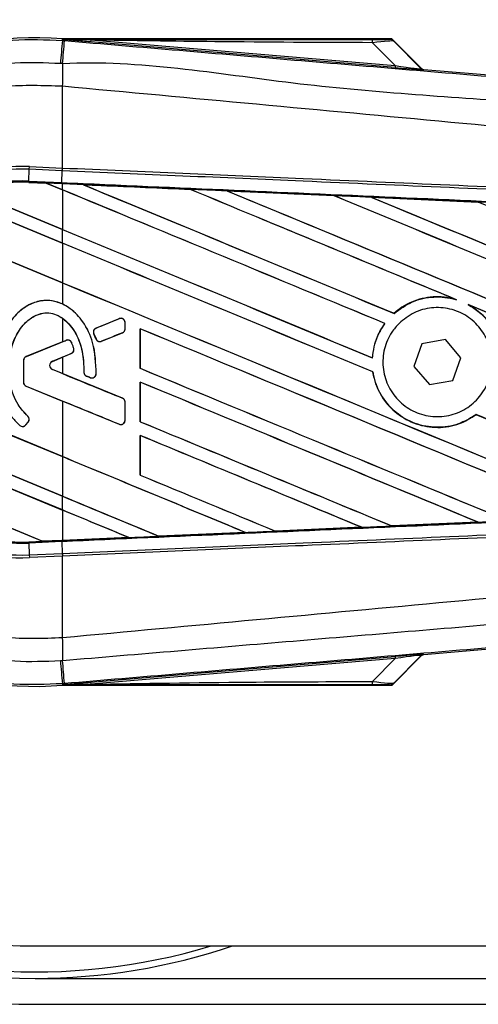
# Model space of a CAD drawing. Header units: millimetres. Extents: x 0 to 420, y 0 to 297.
# Tile 11 of 26: x 65 to 70, y 222 to 232. Entities that reach past the tile are written whole.
import ezdxf

# ---------------------------------------------------------------- set-up
doc = ezdxf.new("R2010")
doc.units = ezdxf.units.MM

msp = doc.modelspace()

# ---------------------------------------------------------------- linework, layer by layer
at = {"color": 7, "linetype": 'Continuous', "lineweight": 25}
for p, q in [((65.6279, 232.2244), (65.6293, 232.2411)), ((65.6279, 232.2244), (65.6511, 232.2225)), ((65.6293, 232.2411), (65.63, 232.241)), ((65.63, 232.2411), (65.63, 232.241)), ((65.6368, 232.2342), (65.63, 232.2411)), ((69.2523, 232.2411), (65.63, 232.2411)), ((65.6369, 232.2335), (65.63, 232.241)), ((65.6369, 232.2335), (65.6368, 232.2342)), ((65.9409, 232.2295), (65.9391, 232.2079)), ((69.2926, 231.9251), (65.9391, 232.2079)), ((65.9409, 232.2295), (69.2944, 231.9468)), ((69.2944, 231.9468), (69.0432, 232.1996)), ((69.5818, 231.918), (69.2632, 232.2365)), ((69.2781, 232.2165), (69.5796, 231.9131)), ((69.2944, 231.9468), (69.2926, 231.9251)), ((69.5796, 231.9131), (69.5818, 231.918)), ((69.6085, 231.9056), (69.6063, 231.9007)), ((69.6085, 231.9056), (78.0847, 231.1909)), ((65.6277, 231.7192), (65.6275, 231.7192)), ((65.6277, 230.8195), (65.6277, 231.7192)), ((65.2577, 230.675), (65.2634, 230.8051)), ((65.2634, 230.8051), (65.2647, 230.8354)), ((65.6264, 230.7892), (65.2634, 230.8051)), ((65.2647, 230.8354), (65.6277, 230.8195)), ((65.6215, 230.6591), (65.6271, 230.7892)), ((65.6264, 230.7892), (65.6277, 230.8195)), ((65.6271, 230.7892), (65.6264, 230.7892)), ((65.6285, 230.8195), (65.6277, 230.8195)), ((65.2571, 230.6626), (65.2577, 230.675)), ((65.2577, 230.675), (65.6215, 230.6591)), ((64.5838, 230.5756), (65.6277, 230.1432)), ((65.6277, 230.1439), (64.5866, 230.5751)), ((65.2571, 230.6626), (65.4478, 230.6542)), ((65.2571, 230.6625), (65.2571, 230.6626)), ((65.4479, 230.6542), (65.2571, 230.6625)), ((65.2571, 230.6625), (65.2571, 230.6613)), ((65.2571, 230.6613), (65.4494, 230.6529)), ((65.6209, 230.6467), (65.4478, 230.6542)), ((65.6277, 230.5797), (65.4478, 230.6542)), ((65.4494, 230.6529), (65.4479, 230.6542)), ((65.4494, 230.6529), (65.6277, 230.579)), ((65.6277, 230.6464), (65.6209, 230.6467)), ((65.6277, 230.5797), (65.6277, 230.6464)), ((65.6277, 230.579), (65.6277, 230.1439)), ((65.8562, 230.6364), (65.856, 230.6364)), ((65.8562, 230.6364), (65.8613, 230.6349)), ((67.0341, 230.5848), (67.0342, 230.5848)), ((67.0357, 230.5835), (67.0342, 230.5848)), ((67.4431, 230.5669), (68.6208, 230.5151)), ((67.4433, 230.5668), (67.4431, 230.5669)), ((67.4433, 230.5668), (67.4484, 230.5654)), ((65.6277, 229.992), (64.3904, 230.5045)), ((64.3912, 230.5034), (65.6277, 229.9913)), ((68.6208, 230.5151), (68.621, 230.515)), ((68.6225, 230.5137), (68.621, 230.515)), ((69.0317, 230.497), (70.2079, 230.445)), ((69.032, 230.4969), (69.0317, 230.497)), ((69.032, 230.4969), (69.037, 230.4954)), ((70.2079, 230.445), (70.2082, 230.4448)), ((70.2097, 230.4436), (70.2082, 230.4448)), ((63.9553, 230.2482), (65.6277, 229.5555)), ((65.6277, 229.5562), (63.9572, 230.2481)), ((65.6277, 229.992), (65.6277, 230.1432)), ((65.6277, 229.9913), (65.6277, 229.5562)), ((65.6277, 229.5555), (65.6277, 229.3217)), ((69.9524, 229.3747), (69.9684, 229.3688)), ((70.0978, 229.3151), (70.1134, 229.308)), ((65.6277, 229.1657), (65.6277, 228.9049)), ((66.2539, 229.1599), (65.9992, 229.0559)), ((66.2539, 229.1599), (66.2536, 229.1605)), ((69.2818, 229.2179), (69.281, 229.2189)), ((65.9992, 229.0559), (65.9989, 229.0565)), ((66.3186, 229.0489), (66.3186, 229.1164)), ((66.3186, 229.1164), (66.3192, 229.1164)), ((66.3186, 229.0489), (66.3192, 229.0489)), ((66.3192, 229.0489), (66.3192, 229.1164)), ((66.4839, 229.0495), (66.4839, 228.6131)), ((66.4851, 229.0484), (66.4839, 229.0495)), ((66.4851, 228.6133), (66.4851, 229.0484)), ((69.1795, 229.1073), (69.1811, 229.1074)), ((65.9738, 228.9939), (65.9732, 228.9937)), ((65.9979, 228.9362), (65.9732, 228.9937)), ((65.9738, 228.9939), (65.9984, 228.9365)), ((65.9984, 228.9365), (65.9979, 228.9362)), ((66.0594, 228.9115), (66.2894, 229.0054)), ((66.2894, 229.0054), (66.2896, 229.0049)), ((69.8479, 228.9305), (69.5882, 228.8831)), ((70.0187, 228.7292), (69.8479, 228.9305)), ((65.6277, 228.9049), (65.2288, 228.7421)), ((65.6691, 228.9212), (65.2291, 228.7415)), ((65.6691, 228.9212), (65.6688, 228.9217)), ((65.7303, 228.8956), (65.7308, 228.8958)), ((65.7528, 228.8325), (65.7534, 228.8326)), ((66.0594, 228.9115), (66.0596, 228.911)), ((69.5882, 228.8831), (69.4993, 228.6345)), ((65.2291, 228.7415), (65.2288, 228.7421)), ((65.5177, 228.6904), (65.7256, 228.7753)), ((65.5179, 228.6898), (65.6277, 228.7346)), ((65.6277, 228.7346), (65.6277, 228.5546)), ((65.7256, 228.7753), (65.7259, 228.7747)), ((69.043, 228.729), (69.0418, 228.7302)), ((69.9299, 228.4806), (70.0187, 228.7292)), ((65.6277, 227.641), (63.1883, 228.6514)), ((63.1896, 228.6502), (65.6277, 227.6403)), ((65.1992, 228.698), (65.1992, 228.4599)), ((65.1998, 228.698), (65.1992, 228.698)), ((65.1998, 228.698), (65.1998, 228.4599)), ((65.5177, 228.6904), (65.5179, 228.6898)), ((66.4839, 228.6131), (66.4851, 228.6133)), ((69.4993, 228.6345), (69.6702, 228.4333)), ((65.5177, 228.5988), (65.5179, 228.5994)), ((66.2894, 228.2837), (65.5177, 228.5988)), ((65.6277, 228.5546), (65.5179, 228.5994)), ((65.8654, 228.5712), (65.8647, 228.5712)), ((65.8942, 228.5279), (65.894, 228.5273)), ((65.8942, 228.5279), (65.9349, 228.5109)), ((65.9349, 228.5109), (65.9346, 228.5103)), ((65.9999, 228.5515), (66.0005, 228.5514)), ((69.0484, 228.574), (69.0496, 228.5741)), ((65.1998, 228.4599), (65.1992, 228.4599)), ((65.2291, 228.4164), (65.2288, 228.4158)), ((65.2288, 228.4158), (65.6277, 228.253)), ((65.2291, 228.4164), (66.2539, 227.998)), ((66.4839, 228.4618), (66.4839, 228.0254)), ((66.4851, 228.4607), (66.4839, 228.4618)), ((66.4851, 228.0255), (66.4851, 228.4607)), ((69.6702, 228.4333), (69.9299, 228.4806)), ((66.2894, 228.2837), (66.2896, 228.2843)), ((63.2503, 228.1892), (65.6277, 227.2045)), ((65.6277, 227.2052), (63.2515, 228.1894)), ((65.6277, 228.253), (65.6277, 227.641)), ((66.3186, 228.0415), (66.3186, 228.2402)), ((66.3186, 228.2402), (66.3192, 228.2402)), ((66.3192, 228.0415), (66.3192, 228.2402)), ((65.2459, 228.0863), (65.2463, 228.0868)), ((70.1849, 228.1035), (70.1856, 228.1025)), ((65.6277, 227.0532), (63.3033, 228.016)), ((63.3051, 228.0146), (65.6277, 227.0525)), ((65.1581, 227.9844), (65.1577, 227.9839)), ((65.2252, 227.9897), (65.2511, 228.0208)), ((65.2252, 227.9897), (65.2256, 227.9893)), ((65.2256, 227.9893), (65.2516, 228.0204)), ((65.2511, 228.0208), (65.2516, 228.0204)), ((66.2539, 227.998), (66.2536, 227.9974)), ((66.3186, 228.0415), (66.3192, 228.0415)), ((66.4839, 228.0254), (66.4851, 228.0255)), ((66.4839, 227.874), (66.4839, 227.4376)), ((66.4851, 227.8729), (66.4839, 227.874)), ((66.4851, 227.4378), (66.4851, 227.8729)), ((65.6277, 227.6403), (65.6277, 227.2052)), ((63.6179, 227.4492), (65.4078, 226.7078)), ((65.4066, 226.709), (63.6195, 227.4492)), ((66.4839, 227.4376), (66.4851, 227.4378)), ((65.6277, 227.0532), (65.6277, 227.2045)), ((65.6277, 227.0525), (65.6277, 226.7187)), ((69.2578, 226.8769), (69.2566, 226.878)), ((69.2579, 226.8768), (69.2578, 226.8769)), ((70.2072, 226.9188), (69.2579, 226.8768)), ((70.2028, 226.9199), (70.2068, 226.9189)), ((70.2068, 226.9189), (70.2072, 226.9188)), ((66.6914, 226.764), (66.6901, 226.7651)), ((67.6438, 226.8057), (66.6914, 226.7639)), ((66.6914, 226.764), (67.6437, 226.8057)), ((66.6914, 226.7639), (66.6914, 226.764)), ((67.6396, 226.8068), (67.6437, 226.8057)), ((67.6437, 226.8057), (67.6438, 226.8057)), ((67.9747, 226.8203), (67.9735, 226.8215)), ((67.9748, 226.8203), (67.9747, 226.8203)), ((68.9259, 226.8621), (67.9748, 226.8203)), ((68.9216, 226.8632), (68.9256, 226.8622)), ((68.9256, 226.8622), (68.9259, 226.8621)), ((65.2571, 226.7012), (65.4078, 226.7078)), ((65.2571, 226.7012), (65.2577, 226.6887)), ((65.6215, 226.7046), (65.2577, 226.6887)), ((65.2577, 226.6887), (65.2634, 226.5587)), ((65.4066, 226.709), (65.6277, 226.7187)), ((65.4078, 226.7078), (65.4066, 226.709)), ((65.6209, 226.7171), (65.4078, 226.7078)), ((65.4078, 226.7078), (65.6209, 226.7171)), ((65.6277, 226.7174), (65.6209, 226.7171)), ((65.6209, 226.7171), (65.6209, 226.7171)), ((65.6215, 226.7046), (65.6271, 226.5746)), ((66.361, 226.7495), (65.6277, 226.7174)), ((66.3567, 226.7505), (66.3609, 226.7495)), ((66.3609, 226.7495), (66.361, 226.7495)), ((65.2634, 226.5587), (65.6264, 226.5745)), ((65.2634, 226.5587), (65.2647, 226.5284)), ((65.6277, 226.5442), (65.2647, 226.5284)), ((65.6264, 226.5745), (65.6271, 226.5746)), ((65.6264, 226.5745), (65.6277, 226.5442)), ((65.6277, 226.5442), (65.6285, 226.5443)), ((65.6277, 225.6445), (65.6277, 226.5442)), ((78.0847, 226.1729), (69.6085, 225.4582)), ((65.6277, 225.6445), (65.6275, 225.6445)), ((69.6063, 225.4631), (69.6085, 225.4582)), ((65.9391, 225.1559), (69.2926, 225.4387)), ((69.2944, 225.417), (65.9409, 225.1342)), ((69.0432, 225.1642), (69.2944, 225.417)), ((69.2632, 225.1272), (69.5818, 225.4458)), ((69.5796, 225.4507), (69.2781, 225.1473)), ((69.2926, 225.4387), (69.2944, 225.417)), ((69.5818, 225.4458), (69.5796, 225.4507)), ((65.6511, 225.1413), (65.6279, 225.1393)), ((65.6279, 225.1393), (65.6293, 225.1227)), ((65.9391, 225.1559), (65.9409, 225.1342)), ((65.63, 225.1228), (65.6293, 225.1227)), ((65.63, 225.1228), (65.6369, 225.1303)), ((65.6368, 225.1296), (65.63, 225.1227)), ((65.63, 225.1228), (65.63, 225.1227)), ((65.63, 225.1227), (69.2523, 225.1227)), ((65.6368, 225.1296), (65.6369, 225.1303)), ((65.3292, 222.2515), (101.7681, 222.2515)), ((65.3292, 221.8942), (198.6055, 221.8942)), ((65.3292, 221.6085), (204.1883, 221.6085))]:
    msp.add_line(p, q, dxfattribs=at)
at = {"color": 7, "linetype": 'Continuous', "lineweight": 25, "flags": 128}
for points in [[(65.9409, 232.2295), (65.7706, 232.2322), (65.6368, 232.2342)], [(65.6209, 230.6467), (65.6209, 230.647), (65.621, 230.6477), (65.621, 230.6488), (65.6211, 230.6503), (65.6211, 230.652), (65.6212, 230.6541), (65.6213, 230.6565), (65.6215, 230.6591)], [(65.6368, 225.1296), (65.8071, 225.1322), (65.9409, 225.1342)]]:
    msp.add_lwpolyline(points, dxfattribs=at)
at = {"color": 7, "linetype": 'Continuous', "lineweight": 25}
for centre, radius, start, end in [((65.3292, 228.6819), 7.0734, 90, 270), ((65.3292, 228.6819), 6.7876, 90, 270), ((65.3292, 228.6819), 6.4304, 90, 270), ((65.3292, 228.6819), 6.7162, 123.81534, 286.77474), ((65.3292, 228.6819), 3.5718, 85.18028, 274.81972), ((433.3147, 201.0232), 369.0083, 175.149606, 175.189291), ((-58.2951, 242.4752), 124.3696, 355.15357, 355.271316), ((68.8907, 232.2055), 0.1525, 357.77119, 11.51783), ((106.8871, 231.4677), 41.2604, 179.30553, 179.65067), ((69.6099, 231.9434), 0.0429, 225.00164, 265.17864), ((65.1707, 228.6819), 2.1556, 87.5, 272.5), ((65.1707, 228.6819), 2.1252, 87.5, 272.5), ((65.1707, 228.6819), 1.995, 87.5, 272.5), ((65.1707, 228.6819), 1.9826, 87.5, 107.21651), ((65.1707, 228.6819), 1.9825, 87.5, 107.2149), ((65.1707, 228.6819), 1.9813, 87.5, 107.14432), ((66.2716, 229.1164), 0.047, 0, 112.20926), ((66.0169, 229.0124), 0.047, 112.20926, 203.24584), ((66.2716, 229.0489), 0.047, 292.20927, 0), ((66.0416, 228.955), 0.047, 203.24584, 292.20927), ((65.6868, 228.8777), 0.047, 22.3787, 112.20929), ((65.7079, 228.8188), 0.047, 292.20926, 16.93498), ((65.2468, 228.698), 0.0476, 112.20929, 180), ((65.2468, 228.698), 0.047, 112.20929, 180), ((65.5364, 228.6446), 0.0495, 112.20926, 247.79071), ((65.5364, 228.6446), 0.0489, 112.20926, 247.79071), ((65.9123, 228.5712), 0.047, 180.035, 247.29049), ((65.953, 228.5542), 0.047, 247.29049, 356.67135), ((65.2468, 228.4599), 0.0476, 180, 247.79071), ((65.2468, 228.4599), 0.047, 180, 247.79071), ((66.2716, 228.2402), 0.047, 0, 67.79071), ((65.2151, 228.0509), 0.047, 320.16689, 48.97709), ((65.2151, 228.0509), 0.0476, 320.16689, 48.97709), ((65.1891, 228.0198), 0.0476, 228.8059, 320.16689), ((65.1891, 228.0198), 0.047, 228.8059, 320.16689), ((66.2716, 228.0415), 0.047, 247.79071, 0), ((65.1707, 228.6819), 1.9826, 266.65309, 272.5), ((106.8871, 225.8961), 41.2604, 180.34933, 180.69448), ((69.6099, 225.4204), 0.0429, 94.82136, 134.99836), ((433.3147, 256.3406), 369.0083, 184.810709, 184.850394), ((-72.7553, 213.6691), 138.881, 4.738282, 4.843724), ((68.8907, 225.1582), 0.1525, 348.48217, 2.22881), ((65.3292, 228.6819), 6.7876, 270, 288.67172)]:
    msp.add_arc(centre, radius, start, end, dxfattribs=at)
for centre, major_axis, ratio, start_param, end_param in [((68.9247, 232.2381), (0.3029, -0.0007), 0.0065928, 5.1035854, 6.2804722), ((68.9247, 232.1667), (0.3539, 0.0491), 0.0487304, 0.0458928, 1.2227796), ((69.0992, 231.9447), (0.5071, -0.044), 0.0060141, 5.1041157, 6.2810026), ((69.1028, 231.9874), (0.4768, -0.0746), 0.0239119, 5.1295592, 6.306446), ((69.6121, 231.9483), (0.0181, 0.0389), 0.9999568, 2.7909675, 3.4922178), ((65.3321, 230.7022), (0.1158, -0.048), 0.0029846, 0.0092528, 0.0351255), ((65.6277, 229.4219), (122.5769, -50.7769), 0.0080625, 1.5451428, 1.5741362), ((65.6277, 229.4219), (122.5055, -50.7473), 0.0080625, 1.5451387, 1.5741362), ((65.6277, 231.8889), (122.5769, -50.7769), 0.0080625, 4.7175918, 4.7455439), ((65.6277, 228.5047), (122.5061, -5.3504), 0.0174384, 1.5600642, 1.5696511), ((65.6277, 231.8889), (122.5055, -50.7473), 0.0080625, 4.7176356, 4.7455551), ((65.6277, 230.0096), (122.5769, -50.7769), 0.0080625, 1.538717, 1.5626622), ((65.6277, 230.0096), (122.5055, -50.7473), 0.0080625, 1.5388271, 1.5626424), ((65.6277, 232.4766), (122.5769, -50.7769), 0.0080625, 4.73054, 4.7977625), ((65.6277, 232.4766), (122.5055, -50.7473), 0.0080625, 4.7305916, 4.797783), ((65.6277, 228.5047), (122.5061, -5.3504), 0.0174384, 1.5471095, 1.5566952), ((65.6277, 230.5974), (122.5769, -50.7769), 0.0080625, 1.4844685, 1.5497155), ((65.6277, 230.5974), (122.5055, -50.7473), 0.0080625, 1.4844738, 1.5496877), ((65.6277, 233.0644), (122.5769, -50.7769), 0.0080625, 4.7435023, 4.8082676), ((65.6277, 233.0644), (122.5055, -50.7473), 0.0080625, 4.7435622, 4.8082852), ((65.6277, 228.5047), (122.5061, -5.3504), 0.0174384, 1.534147, 1.5437245), ((65.6277, 231.1851), (122.5769, -50.7769), 0.0080625, 1.4920007, 1.5367618), ((65.6277, 231.1851), (122.5055, -50.7473), 0.0080625, 1.491968, 1.5367252), ((65.6277, 231.3011), (122.5055, -50.7473), 0.0080625, 4.7157288, 4.7436017), ((65.6277, 231.3011), (122.5769, -50.7769), 0.0080625, 4.7157288, 4.743595), ((65.6277, 228.8341), (122.5769, -50.7769), 0.0080625, 1.5462162, 1.5741362), ((65.6277, 228.8341), (122.5055, -50.7473), 0.0080625, 1.54621, 1.5741362), ((65.6277, 230.7133), (122.5055, -50.7473), 0.0080625, 4.7157288, 4.7663143), ((65.6277, 230.7133), (122.5769, -50.7769), 0.0080625, 4.7157288, 4.7662988), ((65.6277, 230.0096), (122.5769, -50.7769), 0.0080625, 1.4949342, 1.5376601), ((65.6277, 230.0096), (122.5055, -50.7473), 0.0080625, 1.4949375, 1.5375119), ((65.6277, 230.0604), (122.5769, 50.0496), 0.0080793, 4.7121189, 4.7141966), ((65.6277, 228.2464), (122.5769, -50.7769), 0.0080625, 1.5263102, 1.5671512), ((65.6277, 228.2464), (122.5055, -50.7473), 0.0080625, 1.5263198, 1.5671374), ((65.6277, 227.5792), (122.5769, 50.0497), 0.0080793, 1.5620973, 1.5639738), ((65.6277, 230.0604), (122.5769, 50.0497), 0.0080793, 4.7090901, 4.7094257), ((65.6277, 227.5792), (122.5769, 50.0496), 0.0080793, 1.5666964, 1.5674975), ((65.6277, 230.1256), (122.5769, -50.7769), 0.0080625, 4.7227138, 4.7558224), ((65.6277, 230.1256), (122.5055, -50.7473), 0.0080625, 4.7227276, 4.7558335), ((65.6277, 229.71), (122.5769, -50.0497), 0.0080793, 4.7156879, 4.721088), ((65.6277, 227.4791), (122.5769, -51.3028), 0.0080502, 1.5716616, 1.5719933), ((65.6277, 227.6586), (122.5769, -50.7769), 0.0080625, 1.5367672, 1.5671512), ((65.6277, 227.6586), (122.5055, -50.7473), 0.0080625, 1.5367814, 1.5671374), ((65.6277, 227.0975), (122.5769, -50.0497), 0.0080793, 1.5689888, 1.5740952), ((65.6277, 228.8341), (122.5769, -50.7769), 0.0080625, 1.5158534, 1.5369497), ((65.6277, 228.8341), (122.5055, -50.7473), 0.0080625, 1.5158593, 1.5369218), ((65.6277, 229.5378), (122.5769, -50.7769), 0.0080625, 4.7227138, 4.7453492), ((65.6277, 229.5378), (122.5055, -50.7473), 0.0080625, 4.7227276, 4.7453552), ((65.6277, 227.0709), (122.5769, -50.7769), 0.0080625, 1.5472259, 1.5671512), ((65.6277, 227.0709), (122.5055, -50.7473), 0.0080625, 1.5472453, 1.5671374), ((65.6277, 226.4831), (122.5769, -50.7769), 0.0080625, 1.5576876, 1.5741362), ((65.6277, 226.4831), (122.5055, -50.7473), 0.0080625, 1.5577128, 1.5741362), ((65.6277, 228.9501), (122.5769, -50.7769), 0.0080625, 4.7227138, 4.7348779), ((65.6277, 228.9501), (122.5055, -50.7473), 0.0080625, 4.7227276, 4.7348783), ((65.6277, 228.3623), (122.5055, -50.7473), 0.0080625, 4.7157288, 4.7244015), ((65.6277, 228.3623), (122.5769, -50.7769), 0.0080625, 4.7157288, 4.724407), ((65.6277, 225.8954), (122.5769, -50.7769), 0.0080625, 1.5681537, 1.5741362), ((65.6277, 225.8954), (122.5055, -50.7473), 0.0080625, 1.5681848, 1.5741362), ((65.6277, 228.8591), (122.5061, 5.3504), 0.0174384, 4.7412538, 4.7489822), ((65.6277, 228.8591), (122.5061, 5.3504), 0.0174384, 4.7203001, 4.7280508), ((65.6277, 228.8591), (122.5061, 5.3504), 0.0174384, 4.7307768, 4.7385182), ((65.5015, 226.669), (0.0937, -0.0388), 0.0036879, 3.1511368, 3.1770094), ((65.6277, 228.8591), (122.5061, 5.3504), 0.0174384, 4.7116274, 4.7175787), ((69.0992, 225.4191), (0.5071, 0.044), 0.0060141, 0.0021827, 1.1790696), ((69.1028, 225.3763), (0.4768, 0.0746), 0.0239119, 6.2599246, 7.4368114), ((69.6121, 225.4155), (-0.0181, 0.0389), 0.9999568, 5.9325602, 6.6338104), ((68.9247, 225.1971), (0.3539, -0.0491), 0.0487304, 5.0604057, 6.2372925), ((68.9247, 225.1257), (0.3029, 0.0007), 0.0065928, 0.0027131, 1.1795999)]:
    msp.add_ellipse(centre, major_axis=major_axis, ratio=ratio, start_param=start_param, end_param=end_param, dxfattribs=at)
for points, knots in [([(61.7741, 228.6818), (61.7836, 228.8788), (61.8028, 229.2786), (61.9578, 229.8588), (62.2031, 230.4107), (62.5364, 230.9088), (62.9518, 231.3479), (63.4308, 231.7076), (63.9683, 231.9848), (64.522, 232.1589), (65.0826, 232.246), (65.4447, 232.2317), (65.6279, 232.2244)], [0, 0, 0, 0, 0.100465, 0.2038434, 0.3043094, 0.4076889, 0.5081552, 0.611535, 0.7120023, 0.8153833, 0.9066108, 1, 1, 1, 1]), ([(65.6368, 232.2342), (66.2719, 232.2346), (67.4059, 232.2353), (68.5409, 232.2358), (69.0402, 232.236)], [0, 0, 0, 0, 0.5600269, 1, 1, 1, 1]), ([(65.9391, 232.2079), (65.9099, 232.2103), (65.8234, 232.2176), (65.7217, 232.2262), (65.6511, 232.2323), (65.6369, 232.2335)], [0, 0, 0, 0, 0.2892673, 0.8568296, 1, 1, 1, 1]), ([(65.6511, 232.2225), (66.4956, 232.1513), (68.1848, 232.009), (70.7177, 231.7961), (74.0172, 231.5194), (76.4661, 231.3148), (78.0735, 231.1806)], [0, 0, 0, 0, 0.2036202, 0.4072406, 0.6109477, 1, 1, 1, 1]), ([(69.0432, 232.1996), (68.4641, 232.202), (67.4302, 232.2063), (66.396, 232.2224), (65.9409, 232.2295)], [0, 0, 0, 0, 0.5599741, 1, 1, 1, 1]), ([(69.2276, 232.2374), (69.2298, 232.2381), (69.2337, 232.2393), (69.2466, 232.2405), (69.2523, 232.2411)], [0, 0, 0, 0, 0.5593923, 1, 1, 1, 1]), ([(69.2781, 232.2165), (69.2697, 232.2231), (69.2548, 232.235), (69.2359, 232.2367), (69.2276, 232.2374)], [0, 0, 0, 0, 0.56, 1, 1, 1, 1]), ([(69.2632, 232.2365), (69.2622, 232.2374), (69.2599, 232.2394), (69.2561, 232.2408), (69.2533, 232.241), (69.2523, 232.2411)], [0, 0, 0, 0, 0.3193957, 0.7481913, 1, 1, 1, 1]), ([(69.2632, 232.2365), (69.2678, 232.231), (69.276, 232.2211), (69.2775, 232.2179), (69.2781, 232.2165)], [0, 0, 0, 0, 0.56058603, 1, 1, 1, 1]), ([(65.6064, 231.9698), (65.4384, 231.9764), (65.1024, 231.9896), (64.5845, 231.9102), (64.0689, 231.7478), (63.5716, 231.4932), (63.1252, 231.1575), (62.7402, 230.753), (62.4297, 230.2885), (62.2017, 229.7792), (62.0573, 229.2383), (62.0388, 228.8674), (62.0296, 228.6819)], [0, 0, 0, 0, 0.0923036, 0.1846071, 0.2865385, 0.3884688, 0.490398, 0.5923288, 0.694247, 0.7961664, 0.8980845, 1, 1, 1, 1]), ([(65.6297, 231.9678), (65.6297, 231.9678), (65.622, 231.9684), (65.6142, 231.9691), (65.6064, 231.9698)], [0, 0, 0, 0, 0.0003655, 1, 1, 1, 1]), ([(78.0749, 230.924), (76.4657, 231.0555), (74.0131, 231.2559), (70.7083, 231.5542), (68.1686, 231.701), (66.478, 232.0105), (65.6298, 231.9678), (65.6297, 231.9678)], [0, 0, 0, 0, 0.3887669, 0.5925279, 0.7962893, 0.9999993, 1, 1, 1, 1]), ([(65.6275, 231.7192), (65.4153, 231.7268), (64.9904, 231.742), (64.3644, 231.6), (63.7825, 231.3364), (63.2651, 230.9606), (62.839, 230.4828), (62.521, 229.9286), (62.3156, 229.3194), (62.2906, 228.8942), (62.2782, 228.6819)], [0, 0, 0, 0, 0.1248804, 0.2501396, 0.3746494, 0.4998125, 0.6247642, 0.7495577, 0.8749238, 1, 1, 1, 1]), ([(78.0738, 230.4973), (78.0258, 230.505), (77.7296, 230.5525), (76.4298, 230.6849), (73.7591, 230.9606), (69.9061, 231.3235), (67.0544, 231.5873), (65.6277, 231.7192)], [0, 0, 0, 0, 0.0117013, 0.0722088, 0.3141935, 0.6568871, 1, 1, 1, 1]), ([(78.0667, 230.2466), (77.6253, 230.2659), (76.6483, 230.3085), (75.1333, 230.3746), (73.5221, 230.4449), (72.3123, 230.4976), (71.1025, 230.5504), (69.8927, 230.6032), (67.9332, 230.6886), (66.5111, 230.7506), (65.6271, 230.7892)], [0, 0, 0, 0, 0.1067875, 0.2363437, 0.3660007, 0.4956801, 0.5280685, 0.6576247, 0.7871808, 1, 1, 1, 1]), ([(65.6285, 230.8195), (66.5125, 230.781), (67.9348, 230.7189), (69.8945, 230.6335), (71.1044, 230.5807), (72.3143, 230.528), (73.5242, 230.4752), (75.1356, 230.4049), (76.6508, 230.3389), (77.6278, 230.2963), (78.0693, 230.277)], [0, 0, 0, 0, 0.2128192, 0.3423754, 0.4719316, 0.50432, 0.6339994, 0.7636564, 0.8932125, 1, 1, 1, 1]), ([(65.6215, 230.6591), (65.7796, 230.6522), (66.5702, 230.6177), (67.9934, 230.5553), (69.8903, 230.4716), (71.7861, 230.3874), (73.3647, 230.3168), (74.942, 230.246), (76.4031, 230.1801), (77.5472, 230.1282), (78.0619, 230.1048)], [0, 0, 0, 0, 0.0380636, 0.1903223, 0.342581, 0.4948397, 0.6470984, 0.723226, 0.8754847, 1, 1, 1, 1]), ([(65.856, 230.6364), (65.8347, 230.6373), (65.7586, 230.6407), (65.6824, 230.644), (65.6277, 230.6464)], [0, 0, 0, 0, 0.2806447, 1, 1, 1, 1]), ([(65.856, 230.6364), (65.9227, 230.6335), (66.3154, 230.6163), (66.7081, 230.5991), (67.0341, 230.5848)], [0, 0, 0, 0, 0.1696977, 1, 1, 1, 1]), ([(67.0342, 230.5848), (66.7212, 230.5985), (66.3285, 230.6157), (65.9358, 230.6329), (65.8562, 230.6364)], [0, 0, 0, 0, 0.7971164, 1, 1, 1, 1]), ([(67.4431, 230.5669), (67.4218, 230.5678), (67.3149, 230.5725), (67.1786, 230.5785), (67.0636, 230.5835), (67.0341, 230.5848)], [0, 0, 0, 0, 0.1567286, 0.7836435, 1, 1, 1, 1]), ([(68.621, 230.515), (68.4114, 230.5242), (68.0188, 230.5415), (67.6263, 230.5588), (67.4433, 230.5668)], [0, 0, 0, 0, 0.5339744, 1, 1, 1, 1]), ([(69.0317, 230.497), (69.0103, 230.4979), (68.9034, 230.5026), (68.7665, 230.5087), (68.6509, 230.5138), (68.6208, 230.5151)], [0, 0, 0, 0, 0.1560477, 0.7802389, 1, 1, 1, 1]), ([(70.2082, 230.4448), (70.1016, 230.4496), (69.7096, 230.4669), (69.3175, 230.4843), (69.032, 230.4969)], [0, 0, 0, 0, 0.2718129, 1, 1, 1, 1]), ([(70.6216, 230.4267), (70.6002, 230.4276), (70.4934, 230.4324), (70.3555, 230.4385), (70.2389, 230.4436), (70.2079, 230.445)], [0, 0, 0, 0, 0.1549567, 0.7747838, 1, 1, 1, 1]), ([(65.6277, 229.3217), (65.5825, 229.338), (65.4941, 229.3699), (65.3526, 229.3541), (65.2206, 229.2972), (65.0845, 229.1826), (64.9594, 228.983), (64.9075, 228.7728), (64.904, 228.6395), (64.9031, 228.6075)], [0, 0, 0, 0, 0.1181192, 0.2313231, 0.3438681, 0.4724961, 0.6678894, 0.9204553, 1, 1, 1, 1]), ([(69.9524, 229.3747), (69.9124, 229.3837), (69.7936, 229.4103), (69.5877, 229.3934), (69.4009, 229.3161), (69.3096, 229.2421), (69.281, 229.2189)], [0, 0, 0, 0, 0.1712904, 0.5087548, 0.8462025, 1, 1, 1, 1]), ([(69.2818, 229.2179), (69.3471, 229.2655), (69.4779, 229.361), (69.7202, 229.4117), (69.8858, 229.3935), (69.9656, 229.3696), (69.9684, 229.3688)], [0, 0, 0, 0, 0.3283471, 0.658119, 0.9880092, 1, 1, 1, 1]), ([(65.9999, 228.5515), (65.9959, 228.6686), (65.9891, 228.8703), (65.8727, 229.1173), (65.7325, 229.2667), (65.5884, 229.3463), (65.4489, 229.3676), (65.3148, 229.342), (65.1741, 229.2666), (65.0342, 229.1179), (64.9246, 228.8873), (64.9109, 228.7038), (64.9038, 228.6075)], [0, 0, 0, 0, 0.1653636, 0.2847889, 0.379918, 0.4532243, 0.5152242, 0.5771012, 0.6445431, 0.7395039, 0.8633961, 1, 1, 1, 1]), ([(66.0005, 228.5514), (65.9966, 228.6687), (65.9898, 228.8708), (65.873, 229.1167), (65.7459, 229.2563), (65.6575, 229.3052), (65.6277, 229.3217)], [0, 0, 0, 0, 0.3858589, 0.6649336, 0.8871478, 1, 1, 1, 1]), ([(69.3364, 229.1084), (69.3891, 229.1512), (69.4944, 229.2368), (69.6948, 229.2896), (69.8991, 229.2774), (70.0885, 229.197), (70.2405, 229.0588), (70.3381, 228.878), (70.3703, 228.6752), (70.3336, 228.4732), (70.2322, 228.2947), (70.0775, 228.1598), (69.8867, 228.0837), (69.6814, 228.0751), (69.4849, 228.1349), (69.3192, 228.2564), (69.2031, 228.4259), (69.1496, 228.6244), (69.1654, 228.8286), (69.2356, 228.9952), (69.3084, 229.077), (69.3364, 229.1084)], [0, 0, 0, 0, 0.0537008, 0.107401, 0.161118, 0.214849, 0.268575, 0.3222758, 0.3759418, 0.429583, 0.4832243, 0.5368906, 0.5905915, 0.6443177, 0.6980486, 0.7517655, 0.8054595, 0.8591318, 0.9127903, 0.9664454, 1, 1, 1, 1]), ([(70.0978, 229.3151), (70.1397, 229.2893), (70.2504, 229.2212), (70.3872, 229.0557), (70.4613, 228.8712), (70.4728, 228.7573), (70.4762, 228.7236)], [0, 0, 0, 0, 0.2012869, 0.5312186, 0.8609815, 1, 1, 1, 1]), ([(70.4775, 228.7237), (70.4763, 228.7388), (70.4689, 228.8341), (70.4161, 229.0055), (70.2847, 229.193), (70.1655, 229.273), (70.1134, 229.308)], [0, 0, 0, 0, 0.0633447, 0.4007335, 0.7381907, 1, 1, 1, 1]), ([(65.2459, 228.0863), (65.2078, 228.1273), (65.1172, 228.225), (65.0398, 228.4489), (65.0302, 228.7077), (65.0912, 228.9421), (65.1947, 229.0997), (65.305, 229.1872), (65.408, 229.2252), (65.5008, 229.2258), (65.5874, 229.1953), (65.6923, 229.1229), (65.7896, 228.9875), (65.8582, 228.7907), (65.8628, 228.6482), (65.8654, 228.5712)], [0, 0, 0, 0, 0.0744353, 0.177241, 0.3086024, 0.4174643, 0.4963546, 0.5570675, 0.6030224, 0.6410452, 0.6789529, 0.7243011, 0.8099663, 0.8972232, 1, 1, 1, 1]), ([(65.2463, 228.0868), (65.2083, 228.1278), (65.1177, 228.2253), (65.0405, 228.449), (65.0308, 228.7076), (65.0918, 228.9418), (65.1952, 229.0992), (65.3052, 229.1865), (65.4081, 229.2246), (65.5006, 229.2251), (65.5726, 229.2003), (65.6121, 229.1755), (65.6277, 229.1657)], [0, 0, 0, 0, 0.1057973, 0.2519537, 0.4387447, 0.5935245, 0.7056507, 0.7919163, 0.8571803, 0.9111569, 0.9649703, 1, 1, 1, 1]), ([(65.6277, 229.1657), (65.658, 229.1386), (65.7403, 229.065), (65.8394, 228.8821), (65.8633, 228.7005), (65.8645, 228.5898), (65.8647, 228.5712)], [0, 0, 0, 0, 0.1837852, 0.4983769, 0.9154383, 1, 1, 1, 1]), ([(66.3192, 229.1164), (66.3187, 229.1218), (66.3177, 229.1325), (66.3095, 229.1467), (66.2974, 229.1576), (66.2823, 229.1637), (66.267, 229.1648), (66.2577, 229.1618), (66.2536, 229.1605)], [0, 0, 0, 0, 0.1719146, 0.3441327, 0.5163521, 0.6885744, 0.8607991, 1, 1, 1, 1]), ([(65.9989, 229.0565), (65.9943, 229.0541), (65.9848, 229.0491), (65.9747, 229.0363), (65.9692, 229.021), (65.9689, 229.0061), (65.9719, 228.9973), (65.9732, 228.9937)], [0, 0, 0, 0, 0.2084961, 0.420751, 0.6330051, 0.8452581, 1, 1, 1, 1]), ([(66.2896, 229.0049), (66.2943, 229.0073), (66.3037, 229.0123), (66.3138, 229.0251), (66.3187, 229.038), (66.3191, 229.0461), (66.3192, 229.0489)], [0, 0, 0, 0, 0.2798496, 0.5648212, 0.8497894, 1, 1, 1, 1]), ([(69.1795, 229.1073), (69.1554, 229.0702), (69.0871, 228.9656), (69.0501, 228.8312), (69.0427, 228.7406), (69.0418, 228.7302)], [0, 0, 0, 0, 0.3272237, 0.9225469, 1, 1, 1, 1]), ([(69.043, 228.729), (69.0553, 228.8092), (69.0761, 228.9453), (69.1506, 229.0602), (69.1811, 229.1074)], [0, 0, 0, 0, 0.5894269, 1, 1, 1, 1]), ([(65.9979, 228.9362), (66.0004, 228.9316), (66.0055, 228.9223), (66.0185, 228.9124), (66.0339, 228.9072), (66.0482, 228.9071), (66.0564, 228.9099), (66.0596, 228.911)], [0, 0, 0, 0, 0.2131585, 0.4303443, 0.6475311, 0.8647193, 1, 1, 1, 1]), ([(65.7308, 228.8958), (65.7284, 228.9005), (65.7234, 228.9099), (65.7105, 228.92), (65.6953, 228.9254), (65.6807, 228.9257), (65.6722, 228.9229), (65.6688, 228.9217)], [0, 0, 0, 0, 0.2112772, 0.4263684, 0.6414599, 0.8565516, 1, 1, 1, 1]), ([(65.7259, 228.7747), (65.7305, 228.7772), (65.74, 228.7821), (65.7501, 228.795), (65.7556, 228.8102), (65.7558, 228.8233), (65.7539, 228.8306), (65.7534, 228.8326)], [0, 0, 0, 0, 0.2240403, 0.4520934, 0.6801462, 0.9081986, 1, 1, 1, 1]), ([(65.7528, 228.8325), (65.7511, 228.8378), (65.7478, 228.8486), (65.7405, 228.8697), (65.7343, 228.8853), (65.7303, 228.8956)], [0, 0, 0, 0, 0.25229737, 0.50459435, 1, 1, 1, 1]), ([(65.7534, 228.8326), (65.7517, 228.838), (65.7484, 228.8488), (65.7411, 228.8699), (65.7349, 228.8855), (65.7308, 228.8958)], [0, 0, 0, 0, 0.2520744, 0.5041484, 1, 1, 1, 1]), ([(65.6279, 225.1393), (65.449, 225.1321), (65.087, 225.1175), (64.5317, 225.2028), (63.9737, 225.3767), (63.4405, 225.6501), (62.9562, 226.012), (62.5435, 226.4461), (62.2059, 226.948), (61.9616, 227.4942), (61.8039, 228.0793), (61.7841, 228.4791), (61.7741, 228.6818)], [0, 0, 0, 0, 0.0912304, 0.1846225, 0.285093, 0.3884772, 0.4889466, 0.5923296, 0.6927987, 0.7961814, 0.8966347, 1, 1, 1, 1]), ([(62.0296, 228.6819), (62.0388, 228.4964), (62.0573, 228.1255), (62.2017, 227.5845), (62.4297, 227.0753), (62.7402, 226.6108), (63.1252, 226.2062), (63.5716, 225.8706), (64.0689, 225.616), (64.5845, 225.4536), (65.1024, 225.3742), (65.4384, 225.3874), (65.6064, 225.394)], [0, 0, 0, 0, 0.1019155, 0.2038336, 0.305753, 0.4076712, 0.509602, 0.6115312, 0.7134615, 0.8153929, 0.9076964, 1, 1, 1, 1]), ([(65.6275, 225.6445), (65.4153, 225.637), (64.9904, 225.6218), (64.3644, 225.7637), (63.7825, 226.0273), (63.2651, 226.4032), (62.839, 226.8809), (62.521, 227.4352), (62.3156, 228.0444), (62.2906, 228.4696), (62.2782, 228.6819)], [0, 0, 0, 0, 0.1248804, 0.2501396, 0.3746494, 0.4998125, 0.6247642, 0.7495577, 0.8749238, 1, 1, 1, 1]), ([(64.9031, 228.6075), (64.9136, 228.4995), (64.932, 228.3084), (65.0424, 228.0981), (65.1295, 228.0119), (65.1577, 227.9839)], [0, 0, 0, 0, 0.4679981, 0.8279401, 1, 1, 1, 1]), ([(64.9038, 228.6075), (64.9142, 228.4996), (64.9326, 228.3087), (65.0429, 228.0985), (65.13, 228.0123), (65.1581, 227.9844)], [0, 0, 0, 0, 0.4680217, 0.8279478, 1, 1, 1, 1]), ([(65.8647, 228.5712), (65.8653, 228.5658), (65.8663, 228.5551), (65.8745, 228.5409), (65.8845, 228.5318), (65.8916, 228.5284), (65.894, 228.5273)], [0, 0, 0, 0, 0.28675234, 0.57401775, 0.8612836, 1, 1, 1, 1]), ([(65.9346, 228.5103), (65.9397, 228.5087), (65.9498, 228.5056), (65.9661, 228.5075), (65.9808, 228.5144), (65.9923, 228.5259), (65.9989, 228.5389), (66.0001, 228.5478), (66.0005, 228.5514)], [0, 0, 0, 0, 0.1734899, 0.3501499, 0.52681, 0.7034698, 0.8801287, 1, 1, 1, 1]), ([(69.0484, 228.574), (69.0515, 228.5561), (69.0686, 228.459), (69.1402, 228.2902), (69.3041, 228.1074), (69.5202, 227.9889), (69.7623, 227.9496), (69.9965, 227.9869), (70.1257, 228.0659), (70.1856, 228.1025)], [0, 0, 0, 0, 0.03700296, 0.20103477, 0.36509185, 0.52920973, 0.69341028, 0.85768727, 1, 1, 1, 1]), ([(70.1849, 228.1035), (70.1311, 228.0701), (70.0087, 227.9939), (69.7828, 227.9512), (69.54, 227.9837), (69.3208, 228.0961), (69.1522, 228.2742), (69.0731, 228.4467), (69.054, 228.5499), (69.0496, 228.5741)], [0, 0, 0, 0, 0.1286936, 0.2929509, 0.4572451, 0.621517, 0.7857166, 0.9498324, 1, 1, 1, 1]), ([(66.3192, 228.2402), (66.3187, 228.2456), (66.3177, 228.2563), (66.3094, 228.2705), (66.2994, 228.2797), (66.2921, 228.2832), (66.2896, 228.2843)], [0, 0, 0, 0, 0.2844746, 0.5694513, 0.8544304, 1, 1, 1, 1]), ([(66.2536, 227.9974), (66.2587, 227.9959), (66.2689, 227.9928), (66.2851, 227.9949), (66.2998, 228.0019), (66.3112, 228.0135), (66.3181, 228.0273), (66.3189, 228.0371), (66.3192, 228.0415)], [0, 0, 0, 0, 0.1692483, 0.3414713, 0.5136948, 0.6859172, 0.858137, 1, 1, 1, 1]), ([(77.9051, 227.2518), (77.4426, 227.2309), (76.3508, 227.1813), (74.942, 227.1178), (73.3647, 227.047), (71.7861, 226.9764), (69.8903, 226.8922), (67.9934, 226.8085), (66.5702, 226.7461), (65.7796, 226.7115), (65.6215, 226.7046)], [0, 0, 0, 0, 0.1133009, 0.26751, 0.3446127, 0.4988218, 0.6530308, 0.8072398, 0.9614489, 1, 1, 1, 1]), ([(65.6271, 226.5746), (66.5111, 226.6131), (67.9332, 226.6752), (69.8927, 226.7606), (71.1025, 226.8134), (72.3123, 226.8662), (73.5221, 226.9189), (75.1333, 226.9892), (76.6483, 227.0553), (77.6253, 227.0979), (78.0667, 227.1171)], [0, 0, 0, 0, 0.21281924, 0.34237537, 0.47193151, 0.50431989, 0.6339993, 0.76365629, 0.89321246, 1, 1, 1, 1]), ([(78.0693, 227.0868), (77.6278, 227.0675), (76.6508, 227.0249), (75.1356, 226.9588), (73.5242, 226.8886), (72.3143, 226.8358), (71.1044, 226.783), (69.8945, 226.7303), (67.9348, 226.6448), (66.5125, 226.5828), (65.6285, 226.5443)], [0, 0, 0, 0, 0.1067875, 0.2363437, 0.3660006, 0.49568, 0.5280684, 0.6576246, 0.7871807, 1, 1, 1, 1]), ([(68.9259, 226.8621), (68.9472, 226.8631), (69.0579, 226.868), (69.1686, 226.8728), (69.2579, 226.8768)], [0, 0, 0, 0, 0.1930537, 1, 1, 1, 1]), ([(69.2578, 226.8769), (69.468, 226.8862), (69.7844, 226.9002), (70.1007, 226.9142), (70.2068, 226.9189)], [0, 0, 0, 0, 0.6645692, 1, 1, 1, 1]), ([(70.2072, 226.9188), (70.2286, 226.9197), (70.3398, 226.9246), (70.4511, 226.9296), (70.5409, 226.9335)], [0, 0, 0, 0, 0.1920833, 1, 1, 1, 1]), ([(78.0738, 226.8665), (78.0258, 226.8588), (77.7296, 226.8112), (76.4298, 226.6789), (73.7591, 226.4032), (69.9061, 226.0403), (67.0544, 225.7765), (65.6277, 225.6445)], [0, 0, 0, 0, 0.0117013, 0.0722088, 0.3141935, 0.6568871, 1, 1, 1, 1]), ([(66.361, 226.7495), (66.3823, 226.7504), (66.4925, 226.7552), (66.6026, 226.76), (66.6914, 226.7639)], [0, 0, 0, 0, 0.1939728, 1, 1, 1, 1]), ([(67.6438, 226.8057), (67.6652, 226.8066), (67.7755, 226.8115), (67.8858, 226.8163), (67.9748, 226.8203)], [0, 0, 0, 0, 0.1936854, 1, 1, 1, 1]), ([(67.9747, 226.8203), (67.9805, 226.8206), (68.2975, 226.8345), (68.6145, 226.8485), (68.9256, 226.8622)], [0, 0, 0, 0, 0.01836392, 1, 1, 1, 1]), ([(65.6209, 226.7171), (65.779, 226.724), (66.0257, 226.7348), (66.2723, 226.7456), (66.3609, 226.7495)], [0, 0, 0, 0, 0.64092256, 1, 1, 1, 1]), ([(65.6209, 226.7171), (65.6209, 226.7169), (65.6209, 226.7164), (65.621, 226.714), (65.6212, 226.7101), (65.6214, 226.7065), (65.6215, 226.7046)], [0, 0, 0, 0, 0.22387846, 0.48258564, 0.74129282, 1, 1, 1, 1]), ([(65.6297, 225.396), (65.6298, 225.396), (66.4762, 225.4669), (68.1694, 225.6102), (70.7081, 225.8233), (74.0133, 226.1006), (76.4658, 226.3054), (78.0749, 226.4398)], [0, 0, 0, 0, 0.0000007, 0.2037107, 0.4074721, 0.6112331, 1, 1, 1, 1]), ([(78.0735, 226.1832), (76.4661, 226.0489), (74.0175, 225.8444), (70.718, 225.5677), (68.1851, 225.3548), (66.4957, 225.2125), (65.6511, 225.1413)], [0, 0, 0, 0, 0.3890527, 0.5926729, 0.7963808, 1, 1, 1, 1]), ([(65.6064, 225.394), (65.6142, 225.3952), (65.6219, 225.3964), (65.6297, 225.396), (65.6297, 225.396)], [0, 0, 0, 0, 0.9996347, 1, 1, 1, 1]), ([(65.6369, 225.1303), (65.6388, 225.1305), (65.6438, 225.1309), (65.6534, 225.1317), (65.6679, 225.133), (65.6895, 225.1348), (65.7217, 225.1375), (65.7697, 225.1416), (65.8438, 225.1479), (65.9028, 225.1529), (65.9391, 225.1559)], [0, 0, 0, 0, 0.0199034, 0.0510155, 0.0969562, 0.1650388, 0.266176, 0.4166536, 0.6407761, 1, 1, 1, 1]), ([(65.9409, 225.1342), (66.5201, 225.1432), (67.5543, 225.1592), (68.5882, 225.1627), (69.0432, 225.1642)], [0, 0, 0, 0, 0.5600252, 1, 1, 1, 1]), ([(69.2276, 225.1264), (69.2382, 225.1276), (69.2571, 225.1298), (69.2717, 225.142), (69.2781, 225.1473)], [0, 0, 0, 0, 0.56, 1, 1, 1, 1]), ([(69.2781, 225.1473), (69.277, 225.1453), (69.2751, 225.1416), (69.2669, 225.1316), (69.2632, 225.1272)], [0, 0, 0, 0, 0.5593923, 1, 1, 1, 1]), ([(69.0402, 225.1278), (68.4047, 225.1281), (67.2698, 225.1286), (66.1358, 225.1293), (65.6368, 225.1296)], [0, 0, 0, 0, 0.5599728, 1, 1, 1, 1]), ([(69.2523, 225.1227), (69.2451, 225.1234), (69.2323, 225.1246), (69.229, 225.1258), (69.2276, 225.1264)], [0, 0, 0, 0, 0.56058603, 1, 1, 1, 1]), ([(69.2523, 225.1227), (69.2536, 225.1228), (69.2566, 225.123), (69.2604, 225.1247), (69.2625, 225.1266), (69.2632, 225.1272)], [0, 0, 0, 0, 0.3193957, 0.7481913, 1, 1, 1, 1])]:
    msp.add_open_spline(points, degree=3, knots=knots, dxfattribs=at)
for points in [[(65.6271, 230.7892), (65.6272, 230.7913), (65.6274, 230.7955), (65.6277, 230.803), (65.6281, 230.8111), (65.6283, 230.8167), (65.6285, 230.8195)], [(65.6271, 226.5746), (65.6272, 226.5725), (65.6274, 226.5683), (65.6277, 226.5608), (65.6281, 226.5527), (65.6283, 226.5471), (65.6285, 226.5443)]]:
    msp.add_open_spline(points, degree=3, dxfattribs=at)

doc.saveas('drawing.dxf')
